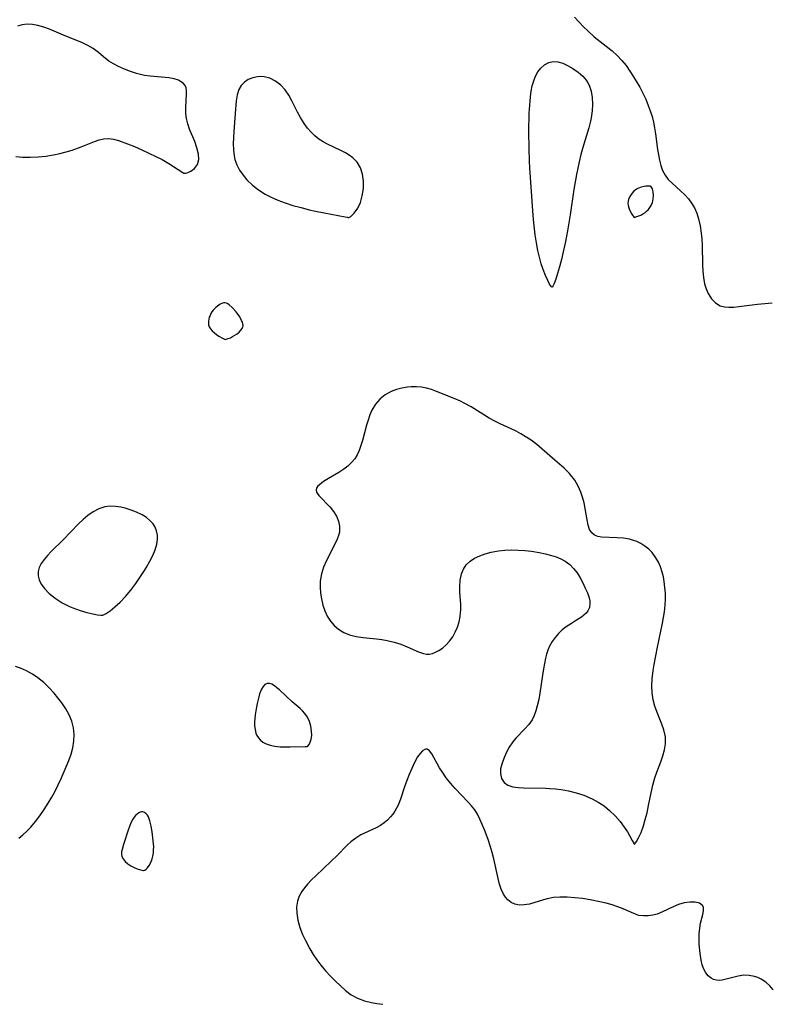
# Model space of a CAD drawing. Header units: inches. Extents: x 1073367 to 1082519, y 1569854 to 1574957.
# Tile 240 of 256: x 1077618 to 1077802, y 1573318 to 1573558. Entities that reach past the tile are written whole.
import ezdxf

# ---------------------------------------------------------------- set-up
doc = ezdxf.new("R2010")
doc.units = ezdxf.units.IN
doc.header["$MEASUREMENT"] = 0
doc.layers.add('CGG_CurvaNivelLidar_v1', color=7, linetype='Continuous', lineweight=30, true_color=0x008008)

msp = doc.modelspace()

# ---------------------------------------------------------------- linework, layer by layer
at = {"layer": 'CGG_CurvaNivelLidar_v1'}
for points in [[(1077617.2783, 1573524.9358, 70), (1077618.9007, 1573524.786, 70), (1077620.8068, 1573524.7539, 70), (1077622.714, 1573524.8491, 70), (1077624.6107, 1573525.0498, 70), (1077626.4849, 1573525.3442, 70), (1077628.0522, 1573525.6687, 70), (1077629.584, 1573526.0693, 70), (1077631.0773, 1573526.5261, 70), (1077632.6055, 1573527.046, 70), (1077634.0679, 1573527.6055, 70), (1077636.5076, 1573528.6422, 70), (1077637.6769, 1573529.0563, 70), (1077638.8413, 1573529.3036, 70), (1077640.0073, 1573529.3252, 70), (1077641.192, 1573529.1569, 70), (1077642.4064, 1573528.8458, 70), (1077644.5608, 1573528.076, 70), (1077646.2828, 1573527.3691, 70), (1077648.0952, 1573526.5756, 70), (1077651.53, 1573524.971, 70), (1077653.0429, 1573524.1811, 70), (1077654.677, 1573523.2162, 70), (1077658.1197, 1573521.05, 70), (1077658.3909, 1573520.9122, 70), (1077658.5, 1573520.8944, 70), (1077658.7754, 1573520.8608, 70), (1077659.1826, 1573520.9393, 70), (1077660.0618, 1573521.3222, 70), (1077660.9859, 1573522.0152, 70), (1077661.709, 1573523.0079, 70), (1077662.0114, 1573524.182, 70), (1077661.9471, 1573525.5514, 70), (1077661.5882, 1573527.0542, 70), (1077661.039, 1573528.6074, 70), (1077659.7815, 1573531.6453, 70), (1077659.3131, 1573532.9464, 70), (1077659.0336, 1573534.2174, 70), (1077658.8864, 1573535.474, 70), (1077658.854, 1573536.8346, 70), (1077659.0293, 1573540.3003, 70), (1077659.0189, 1573541.1089, 70), (1077658.9259, 1573541.7616, 70), (1077658.7035, 1573542.3294, 70), (1077658.2431, 1573542.8778, 70), (1077657.592, 1573543.3303, 70), (1077657.0594, 1573543.5879, 70), (1077655.9944, 1573543.9226, 70), (1077654.6704, 1573544.1469, 70), (1077650.1427, 1573544.5595, 70), (1077648.7425, 1573544.7821, 70), (1077646.7954, 1573545.2692, 70), (1077645.2984, 1573545.7692, 70), (1077643.8382, 1573546.3455, 70), (1077642.4279, 1573546.9776, 70), (1077641.1893, 1573547.6028, 70), (1077640.033, 1573548.3014, 70), (1077638.7281, 1573549.3001, 70), (1077637.4772, 1573550.3585, 70), (1077636.1647, 1573551.3602, 70), (1077634.8659, 1573552.1315, 70), (1077633.4622, 1573552.8068, 70), (1077631.9875, 1573553.4249, 70), (1077628.9411, 1573554.6259, 70), (1077625.5225, 1573556.0529, 70), (1077624.0997, 1573556.5816, 70), (1077622.6774, 1573556.9945, 70), (1077621.367, 1573557.2255, 70), (1077620.0698, 1573557.2851, 70), (1077618.8024, 1573557.1431, 70), (1077617.7147, 1573556.8259, 70)], [(1077753.9429, 1573559.0255, 70), (1077754.964, 1573557.8873, 70), (1077756.0635, 1573556.7263, 70), (1077757.2352, 1573555.5726, 70), (1077758.7252, 1573554.2464, 70), (1077763.1823, 1573550.7583, 70), (1077764.4046, 1573549.6555, 70), (1077765.5108, 1573548.4659, 70), (1077766.5312, 1573547.1887, 70), (1077767.4851, 1573545.8462, 70), (1077768.3882, 1573544.4565, 70), (1077769.025, 1573543.4107, 70), (1077769.8836, 1573541.8958, 70), (1077770.6426, 1573540.4421, 70), (1077771.3462, 1573538.9633, 70), (1077771.9816, 1573537.4591, 70), (1077772.477, 1573536.1022, 70), (1077772.9036, 1573534.7277, 70), (1077773.2564, 1573533.3389, 70), (1077773.536, 1573531.9275, 70), (1077773.7595, 1573530.5128, 70), (1077774.274, 1573526.6241, 70), (1077774.467, 1573525.3249, 70), (1077774.7023, 1573524.0655, 70), (1077775.0375, 1573522.7469, 70), (1077775.4839, 1573521.5109, 70), (1077776.0767, 1573520.3807, 70), (1077776.8672, 1573519.3399, 70), (1077777.7954, 1573518.3906, 70), (1077779.873, 1573516.5514, 70), (1077780.9148, 1573515.5646, 70), (1077781.7922, 1573514.5877, 70), (1077782.5812, 1573513.5256, 70), (1077783.2587, 1573512.3778, 70), (1077783.8245, 1573511.0945, 70), (1077784.2623, 1573509.7348, 70), (1077784.6522, 1573507.9892, 70), (1077784.9165, 1573506.1827, 70), (1077785.0558, 1573504.7399, 70), (1077785.1426, 1573503.2841, 70), (1077785.2458, 1573498.4367, 70), (1077785.316, 1573496.8775, 70), (1077785.4508, 1573495.3233, 70), (1077785.7103, 1573493.8491, 70), (1077786.0996, 1573492.6061, 70), (1077786.6221, 1573491.4585, 70), (1077787.435, 1573490.1808, 70), (1077788.4191, 1573489.1433, 70), (1077789.5888, 1573488.4318, 70), (1077790.6013, 1573488.1582, 70), (1077791.713, 1573488.071, 70), (1077792.9055, 1573488.1182, 70), (1077794.1111, 1573488.2452, 70), (1077798.6587, 1573488.8498, 70), (1077800.4748, 1573489.0273, 70), (1077802.3132, 1573489.1372, 70)], [(1077617.9978, 1573358.2096, 70), (1077619.0115, 1573359.0797, 70), (1077619.9909, 1573359.993, 70), (1077620.926, 1573360.9541, 70), (1077622.0787, 1573362.2956, 70), (1077623.1593, 1573363.7068, 70), (1077624.2225, 1573365.228, 70), (1077625.2209, 1573366.7999, 70), (1077626.066, 1573368.2706, 70), (1077626.8619, 1573369.7716, 70), (1077628.3486, 1573372.8235, 70), (1077629.6141, 1573375.6548, 70), (1077630.2436, 1573377.226, 70), (1077630.7901, 1573378.7992, 70), (1077631.2204, 1573380.3746, 70), (1077631.4994, 1573381.9881, 70), (1077631.5737, 1573383.5942, 70), (1077631.3939, 1573385.2508, 70), (1077630.9627, 1573386.8689, 70), (1077630.3124, 1573388.4104, 70), (1077629.4841, 1573389.901, 70), (1077628.5198, 1573391.3441, 70), (1077627.5786, 1573392.583, 70), (1077626.6796, 1573393.6667, 70), (1077625.4344, 1573395.0279, 70), (1077624.1081, 1573396.3032, 70), (1077622.691, 1573397.4596, 70), (1077621.3283, 1573398.3708, 70), (1077619.8961, 1573399.154, 70), (1077618.4079, 1573399.8043, 70), (1077617.2169, 1573400.2132, 70)], [(1077802.5578, 1573321.1538, 70), (1077801.7062, 1573322.1551, 70), (1077800.7049, 1573323.0592, 70), (1077799.6011, 1573323.7827, 70), (1077798.779, 1573324.167, 70), (1077797.9244, 1573324.4512, 70), (1077796.6229, 1573324.69, 70), (1077795.312, 1573324.7162, 70), (1077793.9549, 1573324.5296, 70), (1077792.6429, 1573324.2077, 70), (1077790.7233, 1573323.6679, 70), (1077790.0696, 1573323.5327, 70), (1077789.3543, 1573323.4664, 70), (1077788.6569, 1573323.5117, 70), (1077787.9714, 1573323.6938, 70), (1077787.3315, 1573324.0114, 70), (1077786.6399, 1573324.5651, 70), (1077786.052, 1573325.2838, 70), (1077785.55, 1573326.2084, 70), (1077785.1659, 1573327.2595, 70), (1077784.8841, 1573328.4036, 70), (1077784.6361, 1573330.0067, 70), (1077784.4242, 1573332.298, 70), (1077784.3899, 1573333.4545, 70), (1077784.436, 1573334.858, 70), (1077784.573, 1573336.2148, 70), (1077784.7919, 1573337.4903, 70), (1077785.3166, 1573339.6118, 70), (1077785.479, 1573340.4993, 70), (1077785.4597, 1573341.2562, 70), (1077785.2926, 1573341.6937, 70), (1077785.2135, 1573341.8091, 70), (1077784.4964, 1573342.319, 70), (1077783.4493, 1573342.5655, 70), (1077782.1834, 1573342.5844, 70), (1077780.7917, 1573342.3921, 70), (1077779.3546, 1573341.9871, 70), (1077778.0636, 1573341.4428, 70), (1077775.492, 1573340.1921, 70), (1077774.1776, 1573339.6805, 70), (1077773.0997, 1573339.4044, 70), (1077771.9345, 1573339.2366, 70), (1077770.7828, 1573339.2151, 70), (1077769.6681, 1573339.3666, 70), (1077768.4088, 1573339.7837, 70), (1077765.8532, 1573340.9728, 70), (1077764.5366, 1573341.4864, 70), (1077763.1278, 1573341.9404, 70), (1077761.6495, 1573342.3436, 70), (1077760.1204, 1573342.7026, 70), (1077757.7487, 1573343.1703, 70), (1077755.8795, 1573343.4668, 70), (1077754.0048, 1573343.6892, 70), (1077752.1416, 1573343.8163, 70), (1077750.3083, 1573343.8196, 70), (1077748.7695, 1573343.6936, 70), (1077747.2809, 1573343.4217, 70), (1077746.3602, 1573343.1807, 70), (1077742.885, 1573342.1385, 70), (1077741.6561, 1573341.9013, 70), (1077740.445, 1573341.8591, 70), (1077739.3163, 1573342.0761, 70), (1077738.4153, 1573342.5174, 70), (1077737.6156, 1573343.1697, 70), (1077737.0525, 1573343.8254, 70), (1077736.5659, 1573344.5831, 70), (1077736.0315, 1573345.7435, 70), (1077735.6007, 1573347.0285, 70), (1077735.234, 1573348.4025, 70), (1077734.1897, 1573353.1841, 70), (1077733.7878, 1573354.7671, 70), (1077733.3305, 1573356.3385, 70), (1077732.8221, 1573357.8869, 70), (1077731.9071, 1573360.3129, 70), (1077730.7738, 1573362.9043, 70), (1077730.1869, 1573364.0751, 70), (1077729.5242, 1573365.1646, 70), (1077728.7655, 1573366.1362, 70), (1077727.919, 1573367.0644, 70), (1077724.752, 1573370.3794, 70), (1077723.6261, 1573371.6779, 70), (1077722.5688, 1573373.0125, 70), (1077721.6041, 1573374.3641, 70), (1077720.904, 1573375.4657, 70), (1077719.0147, 1573378.8541, 70), (1077718.4593, 1573379.5971, 70), (1077717.8645, 1573379.9965, 70), (1077717.5926, 1573380.0211, 70), (1077717.34, 1573379.9629, 70), (1077716.75, 1573379.594, 70), (1077716.1418, 1573378.9525, 70), (1077715.5321, 1573378.096, 70), (1077714.9375, 1573377.0702, 70), (1077714.4331, 1573376.048, 70), (1077713.4769, 1573373.7952, 70), (1077712.9134, 1573372.3308, 70), (1077712.3856, 1573370.836, 70), (1077711.39, 1573367.8126, 70), (1077710.76, 1573366.2802, 70), (1077709.9898, 1573364.8479, 70), (1077709.4922, 1573364.116, 70), (1077708.9452, 1573363.4303, 70), (1077708.2117, 1573362.655, 70), (1077707.4123, 1573361.9642, 70), (1077706.4572, 1573361.308, 70), (1077705.4462, 1573360.7448, 70), (1077701.7056, 1573359.0376, 70), (1077700.4488, 1573358.2774, 70), (1077699.2537, 1573357.3689, 70), (1077698.3631, 1573356.5649, 70), (1077695.7724, 1573353.9226, 70), (1077694.4507, 1573352.6237, 70), (1077690.6526, 1573349.0362, 70), (1077689.6224, 1573348.0138, 70), (1077688.6521, 1573346.9815, 70), (1077687.9041, 1573346.1002, 70), (1077687.2445, 1573345.1907, 70), (1077686.6061, 1573344.0366, 70), (1077686.175, 1573342.8179, 70), (1077685.9706, 1573341.3992, 70), (1077686.0109, 1573339.9245, 70), (1077686.2954, 1573338.1909, 70), (1077686.7816, 1573336.4336, 70), (1077687.433, 1573334.6745, 70), (1077688.1033, 1573333.192, 70), (1077689.1906, 1573331.1615, 70), (1077690.0316, 1573329.7871, 70), (1077690.937, 1573328.4511, 70), (1077691.9072, 1573327.165, 70), (1077693.0601, 1573325.8046, 70), (1077694.2647, 1573324.5064, 70), (1077695.4921, 1573323.2583, 70), (1077696.5948, 1573322.1797, 70), (1077697.9123, 1573320.9838, 70), (1077699.304, 1573319.9389, 70), (1077700.873, 1573319.0891, 70), (1077702.5628, 1573318.4665, 70), (1077704.2568, 1573318.059, 70), (1077705.6207, 1573317.8147, 70), (1077707.0146, 1573317.6131, 70)]]:
    msp.add_polyline3d(points, dxfattribs=at)
for points in [[(1077748.5, 1573492.9858, 69.5), (1077748.4608, 1573492.9723, 69.5), (1077748.3073, 1573493.0757, 69.5), (1077747.8544, 1573493.731, 69.5), (1077747.3758, 1573494.6394, 69.5), (1077746.8361, 1573495.8427, 69.5), (1077746.2798, 1573497.2975, 69.5), (1077745.8134, 1573498.7401, 69.5), (1077745.3821, 1573500.3069, 69.5), (1077744.9957, 1573501.9624, 69.5), (1077744.6284, 1573503.8509, 69.5), (1077744.323, 1573505.7532, 69.5), (1077743.9499, 1573508.7295, 69.5), (1077743.7891, 1573510.4838, 69.5), (1077742.9959, 1573522.1435, 69.5), (1077742.9105, 1573523.8128, 69.5), (1077742.8152, 1573526.8729, 69.5), (1077742.7803, 1573531.0177, 69.5), (1077742.8724, 1573535.5269, 69.5), (1077743.0503, 1573538.4921, 69.5), (1077743.1564, 1573539.5514, 69.5), (1077743.348, 1573540.9187, 69.5), (1077743.6129, 1573542.2318, 69.5), (1077743.9699, 1573543.4732, 69.5), (1077744.4317, 1573544.6124, 69.5), (1077745.0005, 1573545.6397, 69.5), (1077745.6748, 1573546.529, 69.5), (1077746.5978, 1573547.3597, 69.5), (1077747.6281, 1573547.9262, 69.5), (1077748.7298, 1573548.1844, 69.5), (1077749.8696, 1573548.1024, 69.5), (1077751.0389, 1573547.7525, 69.5), (1077752.2294, 1573547.2184, 69.5), (1077753.5548, 1573546.4832, 69.5), (1077754.8323, 1573545.6101, 69.5), (1077755.9921, 1573544.5866, 69.5), (1077756.8135, 1573543.6002, 69.5), (1077757.2277, 1573542.933, 69.5), (1077757.5042, 1573542.366, 69.5), (1077757.9793, 1573540.9304, 69.5), (1077758.244, 1573539.3872, 69.5), (1077758.3314, 1573537.7716, 69.5), (1077758.2618, 1573536.1123, 69.5), (1077758.0436, 1573534.4329, 69.5), (1077757.8761, 1573533.5825, 69.5), (1077757.4696, 1573531.9761, 69.5), (1077755.9648, 1573527.1179, 69.5), (1077755.4865, 1573525.3996, 69.5), (1077755.0567, 1573523.6606, 69.5), (1077754.3872, 1573520.5129, 69.5), (1077753.7427, 1573516.8772, 69.5), (1077752.8429, 1573510.7105, 69.5), (1077752.2025, 1573506.7562, 69.5), (1077751.7202, 1573504.1706, 69.5), (1077751.179, 1573501.6063, 69.5), (1077750.733, 1573499.7363, 69.5), (1077750.2732, 1573497.9985, 69.5), (1077749.7876, 1573496.3441, 69.5), (1077749.3374, 1573494.9565, 69.5), (1077748.9536, 1573493.8944, 69.5), (1077748.6672, 1573493.2167, 69.5), (1077748.5598, 1573493.0262, 69.5)], [(1077698.5, 1573510.0237, 70), (1077698.7725, 1573510.0197, 70), (1077699.2399, 1573510.2912, 70), (1077700.0763, 1573511.0957, 70), (1077700.9454, 1573512.3487, 70), (1077701.5727, 1573513.7175, 70), (1077702.0318, 1573515.2946, 70), (1077702.3029, 1573517.1463, 70), (1077702.3194, 1573518.9102, 70), (1077702.0858, 1573520.6224, 70), (1077701.5779, 1573522.191, 70), (1077700.7544, 1573523.5741, 70), (1077699.6877, 1573524.6515, 70), (1077698.8128, 1573525.2812, 70), (1077697.8801, 1573525.8505, 70), (1077696.8032, 1573526.4238, 70), (1077693.5155, 1573527.99, 70), (1077692.4712, 1573528.5508, 70), (1077691.4249, 1573529.2287, 70), (1077690.4348, 1573530.0025, 70), (1077689.5106, 1573530.8674, 70), (1077688.6114, 1573531.8812, 70), (1077687.7993, 1573532.9799, 70), (1077686.8903, 1573534.4671, 70), (1077686.2036, 1573535.7585, 70), (1077684.8114, 1573538.5555, 70), (1077684.0242, 1573539.9801, 70), (1077683.1338, 1573541.29, 70), (1077682.1113, 1573542.4249, 70), (1077680.8227, 1573543.404, 70), (1077679.4026, 1573544.0841, 70), (1077678.0318, 1573544.4225, 70), (1077677.2017, 1573544.4886, 70), (1077676.3802, 1573544.4517, 70), (1077675.2147, 1573544.2139, 70), (1077674.1319, 1573543.774, 70), (1077673.1733, 1573543.1436, 70), (1077672.387, 1573542.3222, 70), (1077671.8313, 1573541.3466, 70), (1077671.4171, 1573540.028, 70), (1077671.1742, 1573538.5626, 70), (1077670.8935, 1573535.442, 70), (1077670.5781, 1573531.102, 70), (1077670.4895, 1573529.5616, 70), (1077670.4484, 1573528.0384, 70), (1077670.4936, 1573526.5439, 70), (1077670.6708, 1573525.0912, 70), (1077670.8655, 1573524.2357, 70), (1077671.3545, 1573522.8713, 70), (1077672.0257, 1573521.577, 70), (1077672.851, 1573520.3552, 70), (1077673.8114, 1573519.2129, 70), (1077675.1539, 1573517.9315, 70), (1077676.6434, 1573516.7811, 70), (1077678.2529, 1573515.7668, 70), (1077679.7618, 1573514.9866, 70), (1077681.3506, 1573514.2899, 70), (1077683.1416, 1573513.6129, 70), (1077685.0481, 1573512.9968, 70), (1077687.0378, 1573512.4399, 70), (1077689.0487, 1573511.9463, 70), (1077690.5998, 1573511.6043, 70), (1077692.7306, 1573511.1724, 70), (1077697.8761, 1573510.2238, 70), (1077698.367, 1573510.1044, 70)], [(1077768.5, 1573510.05, 70), (1077769.1889, 1573510.2481, 70), (1077770.1476, 1573510.6344, 70), (1077770.6674, 1573510.9111, 70), (1077771.1246, 1573511.2125, 70), (1077771.5479, 1573511.5489, 70), (1077771.9225, 1573511.9036, 70), (1077772.2339, 1573512.2588, 70), (1077772.6867, 1573512.9538, 70), (1077773.0116, 1573513.6949, 70), (1077773.1191, 1573514.1215, 70), (1077773.1846, 1573514.5587, 70), (1077773.2251, 1573515.4397, 70), (1077773.169, 1573516.2857, 70), (1077773.1018, 1573516.6749, 70), (1077773.0009, 1573517.0262, 70), (1077772.856, 1573517.3236, 70), (1077772.653, 1573517.5461, 70), (1077772.3996, 1573517.6709, 70), (1077772.096, 1573517.7282, 70), (1077771.391, 1573517.702, 70), (1077771.0092, 1573517.6392, 70), (1077770.2243, 1573517.4425, 70), (1077769.4525, 1573517.1568, 70), (1077769.0882, 1573516.9737, 70), (1077768.7492, 1573516.7544, 70), (1077768.4481, 1573516.4973, 70), (1077767.9277, 1573515.8877, 70), (1077767.4997, 1573515.1954, 70), (1077767.1637, 1573514.4218, 70), (1077767.0493, 1573513.995, 70), (1077767.0113, 1573513.504, 70), (1077767.0476, 1573513.0667, 70), (1077767.1392, 1573512.6134, 70), (1077767.2775, 1573512.1596, 70), (1077767.4535, 1573511.7202, 70), (1077767.9179, 1573510.8594, 70)], [(1077668.5, 1573480.1803, 70), (1077669.2534, 1573480.4281, 70), (1077669.7541, 1573480.6391, 70), (1077670.3087, 1573480.9148, 70), (1077670.8578, 1573481.2414, 70), (1077671.3898, 1573481.6157, 70), (1077671.8769, 1573482.0218, 70), (1077672.2912, 1573482.4421, 70), (1077672.6044, 1573482.8589, 70), (1077672.7883, 1573483.2542, 70), (1077672.855, 1573483.6412, 70), (1077672.8192, 1573484.0448, 70), (1077672.6995, 1573484.4568, 70), (1077672.5189, 1573484.8741, 70), (1077672.037, 1573485.7143, 70), (1077671.1466, 1573486.9394, 70), (1077670.1641, 1573488.0434, 70), (1077669.4795, 1573488.6545, 70), (1077669.1294, 1573488.8931, 70), (1077668.7735, 1573489.0658, 70), (1077668.4105, 1573489.1508, 70), (1077668.0393, 1573489.1303, 70), (1077667.6631, 1573489.021, 70), (1077667.2852, 1573488.8437, 70), (1077666.9091, 1573488.6142, 70), (1077666.1793, 1573488.0406, 70), (1077665.5168, 1573487.3504, 70), (1077665.2312, 1573486.9646, 70), (1077664.9809, 1573486.536, 70), (1077664.7737, 1573486.0848, 70), (1077664.6069, 1573485.6196, 70), (1077664.4814, 1573485.1475, 70), (1077664.4025, 1573484.6754, 70), (1077664.3805, 1573484.21, 70), (1077664.4317, 1573483.7588, 70), (1077664.6042, 1573483.295, 70), (1077664.9189, 1573482.8092, 70), (1077665.3426, 1573482.3203, 70), (1077665.8416, 1573481.8472, 70), (1077666.3827, 1573481.4083, 70), (1077666.9331, 1573481.0214, 70), (1077667.8572, 1573480.4823, 70)], [(1077768.5, 1573356.7434, 70), (1077768.7255, 1573356.896, 70), (1077769.121, 1573357.446, 70), (1077769.6264, 1573358.3512, 70), (1077770.2105, 1573359.6599, 70), (1077770.7891, 1573361.2642, 70), (1077771.2488, 1573362.8103, 70), (1077771.6692, 1573364.4726, 70), (1077772.0501, 1573366.2021, 70), (1077772.672, 1573369.2987, 70), (1077773.1072, 1573371.209, 70), (1077773.5921, 1573372.962, 70), (1077774.0692, 1573374.3685, 70), (1077775.0356, 1573376.9112, 70), (1077775.5374, 1573378.3922, 70), (1077775.9296, 1573379.8665, 70), (1077776.1669, 1573381.3266, 70), (1077776.1785, 1573382.975, 70), (1077776.1291, 1573383.3698, 70), (1077775.8027, 1573384.749, 70), (1077775.3099, 1573386.1275, 70), (1077774.1504, 1573388.9465, 70), (1077773.5974, 1573390.5056, 70), (1077773.1608, 1573392.1124, 70), (1077772.89, 1573393.7624, 70), (1077772.8224, 1573395.466, 70), (1077772.9231, 1573397.2013, 70), (1077773.1835, 1573399.2472, 70), (1077773.4147, 1573400.6835, 70), (1077774.2106, 1573404.9627, 70), (1077775.4542, 1573410.8176, 70), (1077775.7213, 1573412.2249, 70), (1077775.9438, 1573413.6287, 70), (1077776.1236, 1573415.2174, 70), (1077776.1881, 1573416.6781, 70), (1077776.1615, 1573418.1316, 70), (1077776.0568, 1573419.5705, 70), (1077775.883, 1573420.9861, 70), (1077775.6785, 1573422.1728, 70), (1077775.4033, 1573423.327, 70), (1077774.9906, 1573424.5624, 70), (1077774.47, 1573425.7372, 70), (1077773.8485, 1573426.8395, 70), (1077772.9371, 1573428.0766, 70), (1077772.0985, 1573428.9238, 70), (1077771.1651, 1573429.6618, 70), (1077770.1577, 1573430.2915, 70), (1077769.1628, 1573430.7783, 70), (1077768.1264, 1573431.1545, 70), (1077767.4234, 1573431.3374, 70), (1077765.885, 1573431.5926, 70), (1077764.3442, 1573431.7173, 70), (1077760.5208, 1573431.8618, 70), (1077759.6743, 1573432.0041, 70), (1077758.823, 1573432.3487, 70), (1077758.1429, 1573432.9069, 70), (1077757.6412, 1573433.7358, 70), (1077757.2956, 1573434.7675, 70), (1077757.0015, 1573436.0778, 70), (1077756.2694, 1573440.2153, 70), (1077755.9154, 1573441.6459, 70), (1077755.5175, 1573442.8405, 70), (1077754.8291, 1573444.3677, 70), (1077753.9752, 1573445.8085, 70), (1077752.9727, 1573447.1397, 70), (1077752.6993, 1573447.4522, 70), (1077751.4153, 1573448.7157, 70), (1077749.0906, 1573450.7015, 70), (1077746.0115, 1573453.4135, 70), (1077744.6874, 1573454.5081, 70), (1077743.3118, 1573455.5479, 70), (1077741.879, 1573456.5096, 70), (1077740.7677, 1573457.1649, 70), (1077739.6288, 1573457.7706, 70), (1077738.4709, 1573458.3348, 70), (1077735.7561, 1573459.566, 70), (1077734.42, 1573460.2158, 70), (1077733.0318, 1573460.9823, 70), (1077728.6654, 1573463.7014, 70), (1077726.972, 1573464.6611, 70), (1077726.0249, 1573465.1281, 70), (1077724.4724, 1573465.8056, 70), (1077720.1518, 1573467.513, 70), (1077718.9403, 1573467.961, 70), (1077717.7147, 1573468.3172, 70), (1077716.4976, 1573468.5326, 70), (1077715.2598, 1573468.6232, 70), (1077714.0149, 1573468.599, 70), (1077713.1057, 1573468.5139, 70), (1077711.7122, 1573468.2897, 70), (1077710.3517, 1573467.9448, 70), (1077709.0497, 1573467.4568, 70), (1077707.6507, 1573466.6836, 70), (1077706.4038, 1573465.6878, 70), (1077705.2935, 1573464.4072, 70), (1077704.3949, 1573462.9318, 70), (1077703.8641, 1573461.7415, 70), (1077703.4213, 1573460.4921, 70), (1077703.0381, 1573459.205, 70), (1077702.046, 1573455.462, 70), (1077701.6775, 1573454.2364, 70), (1077701.2655, 1573453.0879, 70), (1077700.7751, 1573452.0076, 70), (1077700.1762, 1573451.0167, 70), (1077699.3941, 1573450.0758, 70), (1077698.4909, 1573449.2404, 70), (1077697.503, 1573448.4909, 70), (1077696.2893, 1573447.7016, 70), (1077693.7212, 1573446.1912, 70), (1077692.5164, 1573445.4352, 70), (1077691.5412, 1573444.6935, 70), (1077691.0998, 1573444.2341, 70), (1077690.9228, 1573443.9759, 70), (1077690.748, 1573443.4402, 70), (1077690.8518, 1573442.8801, 70), (1077690.974, 1573442.6337, 70), (1077691.39, 1573442.051, 70), (1077694.1395, 1573439.2301, 70), (1077694.9925, 1573438.1486, 70), (1077695.7125, 1573436.9791, 70), (1077696.2394, 1573435.7458, 70), (1077696.4886, 1573434.5729, 70), (1077696.4778, 1573433.5622, 70), (1077696.4087, 1573433.0968, 70), (1077696.2742, 1573432.5223, 70), (1077695.8648, 1573431.352, 70), (1077695.3196, 1573430.167, 70), (1077693.2309, 1573426.1683, 70), (1077692.5305, 1573424.5514, 70), (1077692.0136, 1573422.8798, 70), (1077691.7504, 1573421.1225, 70), (1077691.7208, 1573419.6631, 70), (1077691.8291, 1573418.1987, 70), (1077692.0529, 1573416.7443, 70), (1077692.3955, 1573415.2653, 70), (1077692.8649, 1573413.8409, 70), (1077693.464, 1573412.5334, 70), (1077694.2086, 1573411.3309, 70), (1077695.1069, 1573410.2646, 70), (1077696.2208, 1573409.325, 70), (1077697.4822, 1573408.5691, 70), (1077698.8602, 1573407.9992, 70), (1077700.5218, 1573407.5754, 70), (1077702.2609, 1573407.3109, 70), (1077705.4727, 1573406.9836, 70), (1077706.7877, 1573406.8258, 70), (1077708.0875, 1573406.6123, 70), (1077709.8209, 1573406.1959, 70), (1077711.4836, 1573405.6529, 70), (1077713.0195, 1573405.0352, 70), (1077715.803, 1573403.8196, 70), (1077717.0098, 1573403.4053, 70), (1077717.7085, 1573403.2803, 70), (1077718.3962, 1573403.272, 70), (1077719.1608, 1573403.4175, 70), (1077719.9201, 1573403.6974, 70), (1077720.7829, 1573404.1347, 70), (1077721.6335, 1573404.6985, 70), (1077722.546, 1573405.4911, 70), (1077723.3881, 1573406.4303, 70), (1077724.139, 1573407.496, 70), (1077724.7642, 1573408.642, 70), (1077725.28, 1573409.8693, 70), (1077725.6832, 1573411.1555, 70), (1077725.9655, 1573412.4817, 70), (1077726.0871, 1573413.4686, 70), (1077726.1195, 1573413.9958, 70), (1077726.1122, 1573415.4347, 70), (1077725.9147, 1573418.3044, 70), (1077725.8617, 1573419.7157, 70), (1077725.9516, 1573421.3314, 70), (1077726.2643, 1573422.8569, 70), (1077726.7562, 1573424.0615, 70), (1077727.4695, 1573425.12, 70), (1077728.3827, 1573425.9818, 70), (1077729.4746, 1573426.6935, 70), (1077730.7391, 1573427.2928, 70), (1077732.1161, 1573427.7779, 70), (1077733.5782, 1573428.1596, 70), (1077735.3388, 1573428.4752, 70), (1077736.9247, 1573428.6473, 70), (1077738.5387, 1573428.7248, 70), (1077740.1542, 1573428.7074, 70), (1077741.7714, 1573428.6051, 70), (1077743.3784, 1573428.4249, 70), (1077745.3018, 1573428.1087, 70), (1077746.8162, 1573427.784, 70), (1077748.2798, 1573427.3977, 70), (1077749.4812, 1573427.0098, 70), (1077750.616, 1573426.5461, 70), (1077751.6659, 1573425.9762, 70), (1077752.7572, 1573425.1541, 70), (1077753.7175, 1573424.187, 70), (1077754.5521, 1573423.1121, 70), (1077755.3045, 1573421.9005, 70), (1077755.9711, 1573420.6537, 70), (1077756.5814, 1573419.4222, 70), (1077757.1095, 1573418.214, 70), (1077757.5019, 1573417.041, 70), (1077757.6532, 1573416.3227, 70), (1077757.7129, 1573415.6321, 70), (1077757.6024, 1573414.6955, 70), (1077757.2132, 1573413.8459, 70), (1077756.7565, 1573413.2711, 70), (1077756.2394, 1573412.7837, 70), (1077755.6465, 1573412.3251, 70), (1077754.4516, 1573411.5517, 70), (1077753.1615, 1573410.7761, 70), (1077751.8618, 1573409.9226, 70), (1077750.9095, 1573409.1728, 70), (1077750.0242, 1573408.3294, 70), (1077749.2, 1573407.3567, 70), (1077748.4755, 1573406.3002, 70), (1077747.8538, 1573405.1774, 70), (1077747.4312, 1573404.2303, 70), (1077747.0892, 1573403.2539, 70), (1077746.8347, 1573402.273, 70), (1077746.3457, 1573399.6952, 70), (1077746.0866, 1573398.0849, 70), (1077745.476, 1573393.7281, 70), (1077745.1851, 1573392.1513, 70), (1077744.836, 1573390.6244, 70), (1077744.5066, 1573389.4196, 70), (1077744.1055, 1573388.2781, 70), (1077743.5887, 1573387.2181, 70), (1077742.7397, 1573386.02, 70), (1077741.7302, 1573384.9105, 70), (1077739.5797, 1573382.6907, 70), (1077738.8556, 1573381.802, 70), (1077737.9804, 1573380.5048, 70), (1077737.2315, 1573379.1423, 70), (1077736.6138, 1573377.7543, 70), (1077736.143, 1573376.3814, 70), (1077735.869, 1573375.1661, 70), (1077735.8062, 1573374.0242, 70), (1077736.0672, 1573372.8503, 70), (1077736.6948, 1573371.8943, 70), (1077737.6498, 1573371.2413, 70), (1077738.8748, 1573370.8263, 70), (1077740.1239, 1573370.617, 70), (1077741.4876, 1573370.5173, 70), (1077746.8273, 1573370.4772, 70), (1077747.887, 1573370.4253, 70), (1077749.2657, 1573370.2995, 70), (1077750.6474, 1573370.1133, 70), (1077752.4829, 1573369.784, 70), (1077754.3004, 1573369.3637, 70), (1077756.2054, 1573368.7685, 70), (1077758.2363, 1573367.8749, 70), (1077759.7149, 1573367.0633, 70), (1077761.155, 1573366.1158, 70), (1077762.5109, 1573365.0352, 70), (1077763.871, 1573363.705, 70), (1077765.0725, 1573362.3029, 70), (1077766.11, 1573360.9089, 70), (1077766.8765, 1573359.7588, 70), (1077767.505, 1573358.7253, 70), (1077768.0741, 1573357.6943, 70), (1077768.4117, 1573357.0032, 70)], [(1077638.5, 1573412.7825, 70), (1077638.5241, 1573412.7649, 70), (1077638.7435, 1573412.8477, 70), (1077639.3918, 1573413.2206, 70), (1077640.3459, 1573413.8719, 70), (1077641.5105, 1573414.7833, 70), (1077642.7909, 1573415.9391, 70), (1077644.0985, 1573417.3163, 70), (1077645.3872, 1573418.8653, 70), (1077646.6266, 1573420.52, 70), (1077647.7906, 1573422.2095, 70), (1077648.5841, 1573423.4341, 70), (1077649.1673, 1573424.3785, 70), (1077650.0729, 1573425.9649, 70), (1077650.766, 1573427.3878, 70), (1077651.3321, 1573428.7797, 70), (1077651.7376, 1573430.1539, 70), (1077651.9145, 1573431.28, 70), (1077651.9201, 1573432.3731, 70), (1077651.7271, 1573433.4145, 70), (1077651.3636, 1573434.2938, 70), (1077650.8392, 1573435.1092, 70), (1077650.1764, 1573435.8532, 70), (1077649.2254, 1573436.6427, 70), (1077648.1423, 1573437.3262, 70), (1077646.8346, 1573437.9668, 70), (1077645.4499, 1573438.4985, 70), (1077644.0222, 1573438.9251, 70), (1077643, 1573439.1591, 70), (1077641.6687, 1573439.3565, 70), (1077640.3505, 1573439.4016, 70), (1077639.0607, 1573439.2521, 70), (1077637.606, 1573438.7894, 70), (1077636.2106, 1573438.0663, 70), (1077634.8769, 1573437.1403, 70), (1077633.7137, 1573436.1552, 70), (1077632.5895, 1573435.0776, 70), (1077628.8909, 1573431.221, 70), (1077625.9331, 1573428.3149, 70), (1077625.0239, 1573427.3682, 70), (1077624.1957, 1573426.399, 70), (1077623.5011, 1573425.4194, 70), (1077622.9863, 1573424.4283, 70), (1077622.711, 1573423.4236, 70), (1077622.7253, 1573422.4073, 70), (1077622.9935, 1573421.3836, 70), (1077623.4768, 1573420.3573, 70), (1077624.2664, 1573419.2812, 70), (1077625.4594, 1573418.0836, 70), (1077626.9291, 1573416.9154, 70), (1077628.6015, 1573415.8363, 70), (1077630.4023, 1573414.9021, 70), (1077631.246, 1573414.5368, 70), (1077632.9921, 1573413.9062, 70), (1077634.6501, 1573413.4337, 70), (1077636.1261, 1573413.1, 70), (1077637.2635, 1573412.8972, 70), (1077638.0763, 1573412.7893, 70)], [(1077688.5, 1573380.632, 70), (1077688.7107, 1573380.729, 70), (1077689.0242, 1573381.138, 70), (1077689.2992, 1573381.7058, 70), (1077689.5199, 1573382.4401, 70), (1077689.6459, 1573383.3913, 70), (1077689.6245, 1573384.442, 70), (1077689.4327, 1573385.5976, 70), (1077689.08, 1573386.7381, 70), (1077688.5882, 1573387.8019, 70), (1077687.9811, 1573388.728, 70), (1077687.4141, 1573389.3531, 70), (1077686.8112, 1573389.9177, 70), (1077684.9046, 1573391.6016, 70), (1077681.7719, 1573394.5118, 70), (1077681.1594, 1573395.0451, 70), (1077680.5565, 1573395.5027, 70), (1077679.9213, 1573395.8721, 70), (1077679.3091, 1573396.0804, 70), (1077678.7379, 1573396.0793, 70), (1077678.2068, 1573395.8152, 70), (1077677.7424, 1573395.3293, 70), (1077677.3496, 1573394.6755, 70), (1077677.114, 1573394.1229, 70), (1077676.91, 1573393.5183, 70), (1077676.7051, 1573392.7853, 70), (1077676.3233, 1573391.1424, 70), (1077675.9769, 1573389.3458, 70), (1077675.8368, 1573388.4386, 70), (1077675.7314, 1573387.5343, 70), (1077675.6749, 1573386.6396, 70), (1077675.6875, 1573385.6962, 70), (1077675.7919, 1573384.7872, 70), (1077676.0105, 1573383.9306, 70), (1077676.2682, 1573383.3294, 70), (1077676.6036, 1573382.778, 70), (1077677.0139, 1573382.2852, 70), (1077677.6902, 1573381.7205, 70), (1077678.4907, 1573381.2782, 70), (1077679.4888, 1573380.9582, 70), (1077680.6709, 1573380.7415, 70), (1077681.9666, 1573380.6191, 70), (1077683.1883, 1573380.5782, 70), (1077684.3952, 1573380.5845, 70), (1077688.0212, 1573380.6899, 70), (1077688.3959, 1573380.6751, 70)], [(1077648.5, 1573350.3167, 70), (1077648.611, 1573350.3239, 70), (1077648.834, 1573350.4439, 70), (1077649.1349, 1573350.6718, 70), (1077649.4763, 1573351.0074, 70), (1077649.9146, 1573351.5885, 70), (1077650.3122, 1573352.3159, 70), (1077650.6328, 1573353.1522, 70), (1077650.8171, 1573353.8812, 70), (1077650.9344, 1573354.6303, 70), (1077650.9923, 1573355.3748, 70), (1077650.9993, 1573356.0897, 70), (1077650.8857, 1573357.5902, 70), (1077650.629, 1573359.7919, 70), (1077650.3957, 1573361.2172, 70), (1077650.0951, 1573362.4559, 70), (1077649.9163, 1573362.9799, 70), (1077649.7048, 1573363.46, 70), (1077649.4684, 1573363.8635, 70), (1077649.1953, 1573364.2019, 70), (1077648.786, 1573364.5203, 70), (1077648.3306, 1573364.6717, 70), (1077648.0039, 1573364.6635, 70), (1077647.6709, 1573364.5735, 70), (1077647.3386, 1573364.413, 70), (1077646.9529, 1573364.1422, 70), (1077646.5854, 1573363.7983, 70), (1077646.244, 1573363.3918, 70), (1077645.9068, 1573362.8845, 70), (1077645.6029, 1573362.3274, 70), (1077645.3251, 1573361.7344, 70), (1077644.8279, 1573360.4798, 70), (1077643.6014, 1573356.7042, 70), (1077643.2624, 1573355.4851, 70), (1077643.1524, 1573354.8993, 70), (1077643.1091, 1573354.3356, 70), (1077643.193, 1573353.7799, 70), (1077643.5116, 1573353.1618, 70), (1077644.0283, 1573352.5636, 70), (1077644.6865, 1573352.0042, 70), (1077645.4301, 1573351.5026, 70), (1077646.2039, 1573351.0773, 70), (1077646.9534, 1573350.7443, 70), (1077648.062, 1573350.3908, 70)]]:
    msp.add_polyline3d(points, close=True, dxfattribs=at)

doc.saveas('drawing.dxf')
